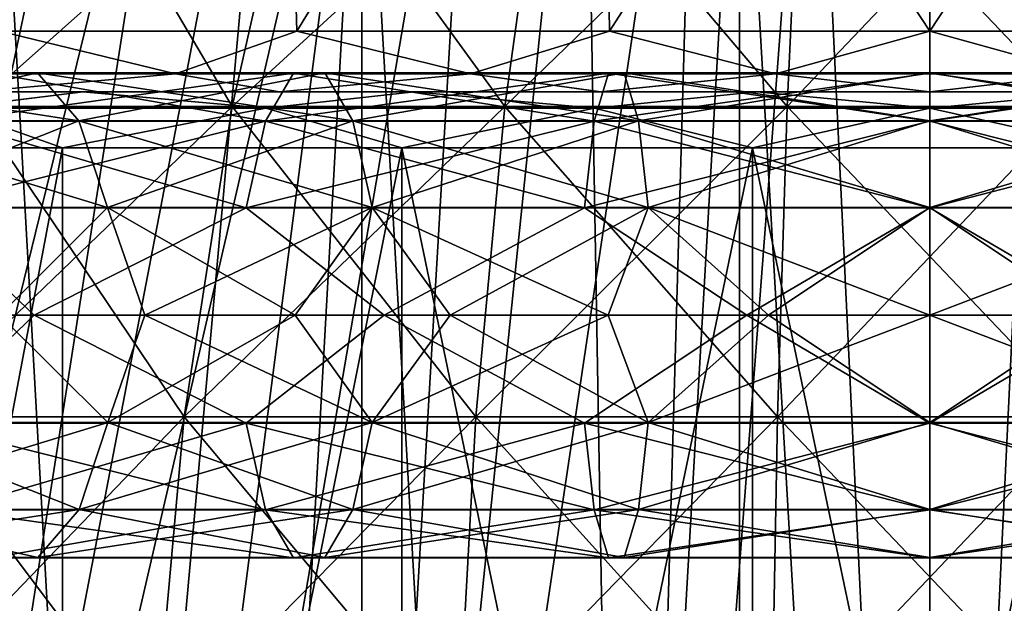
# Model space of a CAD drawing. Header units: metres. Extents: x -23 to 23, y -109 to 23.
# Tile 38 of 256: x -3.26 to 0.27, y -89.29 to -87.2. Entities that reach past the tile are written whole.
import ezdxf

# ---------------------------------------------------------------- set-up
doc = ezdxf.new("R2010")
doc.units = ezdxf.units.M
doc.layers.add('solid_509434', color=7, linetype='CONTINUOUS')
doc.layers.add('solid_509434_01', color=7, linetype='CONTINUOUS')

msp = doc.modelspace()

# ---------------------------------------------------------------- linework, layer by layer
at = {"layer": 'solid_509434'}
for points in [[(-3.331828, -87.241539, 97.344765), (-3.405151, -85.458969, 97.482353), (-2.317794, -85.458969, 97.932785)], [(-3.331798, -87.241539, 84.255219), (-2.317794, -85.458969, 83.667213), (-3.405151, -85.458969, 84.117645)], [(-2.267543, -87.241539, 97.785217), (-3.331828, -87.241539, 97.344765), (-2.317794, -85.458969, 97.932785)], [(-3.331798, -87.241539, 84.255219), (-2.267511, -87.241539, 83.814774), (-2.317794, -85.458969, 83.667213)], [(-2.267543, -87.241539, 97.785217), (-2.317794, -85.458969, 97.932785), (-1.173348, -85.458969, 98.207558)], [(-2.267511, -87.241539, 83.814774), (-1.173348, -85.458969, 83.392441), (-2.317794, -85.458969, 83.667213)], [(-1.14778, -87.241539, 98.053802), (-2.267543, -87.241539, 97.785217), (-1.173348, -85.458969, 98.207558)], [(-2.267511, -87.241539, 83.814774), (-1.147746, -87.241539, 83.546196), (-1.173348, -85.458969, 83.392441)], [(-1.14778, -87.241539, 98.053802), (-1.173348, -85.458969, 98.207558), (0, -85.458969, 98.299911)], [(0.000018, -87.241539, 83.455956), (0, -85.458969, 83.300087), (-1.173348, -85.458969, 83.392441)], [(-1.147746, -87.241539, 83.546196), (0.000018, -87.241539, 83.455956), (-1.173348, -85.458969, 83.392441)], [(-0.000018, -87.241539, 98.144043), (-1.14778, -87.241539, 98.053802), (0, -85.458969, 98.299911)], [(1.14778, -87.241539, 83.546204), (1.173348, -85.458969, 83.392441), (0, -85.458969, 83.300087)], [(0.000018, -87.241539, 83.455956), (1.14778, -87.241539, 83.546204), (0, -85.458969, 83.300087)], [(-5.416796, -94.455124, 93.934746), (-3.175216, -85.707092, 92.79512), (-2.931868, -85.707092, 93.138084)], [(-4.791285, -94.455124, 94.826401), (-5.416796, -94.455124, 93.934746), (-2.931868, -85.707092, 93.138084)], [(-5.416796, -94.455124, 93.934746), (-3.378633, -85.707092, 92.427063), (-3.175216, -85.707092, 92.79512)], [(-5.416775, -94.455124, 87.665222), (-3.175216, -85.707092, 88.804878), (-3.378633, -85.707092, 89.172935)], [(-5.416775, -94.455124, 87.665222), (-4.791256, -94.455124, 86.773567), (-3.175216, -85.707092, 88.804878)], [(-4.791285, -94.455124, 94.826401), (-2.931868, -85.707092, 93.138084), (-2.65165, -85.707092, 93.451653)], [(-4.020431, -94.455124, 95.596291), (-4.791285, -94.455124, 94.826401), (-2.65165, -85.707092, 93.451653)], [(-4.791256, -94.455124, 86.773567), (-2.931868, -85.707092, 88.461914), (-3.175216, -85.707092, 88.804878)], [(-4.791256, -94.455124, 86.773567), (-2.65165, -85.707092, 88.148346), (-2.931868, -85.707092, 88.461914)], [(-4.791256, -94.455124, 86.773567), (-4.020399, -94.455124, 86.003677), (-2.65165, -85.707092, 88.148346)], [(-4.020431, -94.455124, 95.596291), (-2.338087, -85.707092, 93.731865), (-1.99512, -85.707092, 93.975212)], [(-3.127197, -94.455124, 96.221153), (-4.020431, -94.455124, 95.596291), (-1.99512, -85.707092, 93.975212)], [(-4.020431, -94.455124, 95.596291), (-2.65165, -85.707092, 93.451653), (-2.338087, -85.707092, 93.731865)], [(-4.020399, -94.455124, 86.003677), (-2.338087, -85.707092, 87.868134), (-2.65165, -85.707092, 88.148346)], [(-4.020399, -94.455124, 86.003677), (-3.127163, -94.455124, 85.378822), (-2.338087, -85.707092, 87.868134)], [(-3.127197, -94.455124, 96.221153), (-1.99512, -85.707092, 93.975212), (-1.627064, -85.707092, 94.178635)], [(-2.138817, -94.455124, 96.681648), (-3.127197, -94.455124, 96.221153), (-1.627064, -85.707092, 94.178635)], [(-3.127163, -94.455124, 85.378822), (-1.99512, -85.707092, 87.624786), (-2.338087, -85.707092, 87.868134)], [(-3.127163, -94.455124, 85.378822), (-1.627064, -85.707092, 87.421364), (-1.99512, -85.707092, 87.624786)], [(-3.127163, -94.455124, 85.378822), (-2.13878, -94.455124, 84.918343), (-1.627064, -85.707092, 87.421364)], [(-2.138817, -94.455124, 96.681648), (-1.238546, -85.707092, 94.339561), (-0.834454, -85.707092, 94.455978)], [(-1.08577, -94.455124, 96.963554), (-2.138817, -94.455124, 96.681648), (-0.834454, -85.707092, 94.455978)], [(-2.138817, -94.455124, 96.681648), (-1.627064, -85.707092, 94.178635), (-1.238546, -85.707092, 94.339561)], [(-2.13878, -94.455124, 84.918343), (-1.238546, -85.707092, 87.260437), (-1.627064, -85.707092, 87.421364)], [(-2.13878, -94.455124, 84.918343), (-1.085731, -94.455124, 84.636436), (-1.238546, -85.707092, 87.260437)], [(-1.085731, -94.455124, 84.636436), (-0.834454, -85.707092, 87.14402), (-1.238546, -85.707092, 87.260437)], [(-1.08577, -94.455124, 96.963554), (-0.834454, -85.707092, 94.455978), (-0.419867, -85.707092, 94.526421)], [(-0.000021, -94.455124, 97.058456), (-1.08577, -94.455124, 96.963554), (-0.419867, -85.707092, 94.526421)], [(-1.085731, -94.455124, 84.636436), (-0.419867, -85.707092, 87.073578), (-0.834454, -85.707092, 87.14402)], [(-1.085731, -94.455124, 84.636436), (0.000021, -94.455124, 84.541542), (-0.419867, -85.707092, 87.073578)], [(0.000021, -94.455124, 84.541542), (0, -85.707092, 87.050003), (-0.419867, -85.707092, 87.073578)], [(0.000021, -94.455124, 84.541542), (0.419867, -85.707092, 87.073578), (0, -85.707092, 87.050003)], [(-2.034388, -109.458969, 100.590782), (-2.03456, -85.958969, 100.590843), (-3.348796, -85.958969, 100.22261)], [(-3.348529, -109.458969, 100.22261), (-2.034388, -109.458969, 100.590782), (-3.348796, -85.958969, 100.22261)], [(-3.348796, -85.958969, 81.377388), (-2.03456, -85.958969, 81.009163), (-3.348529, -109.458969, 81.377388)], [(-2.03456, -85.958969, 81.009163), (-2.034388, -109.458969, 81.009216), (-3.348529, -109.458969, 81.377388)], [(-0.682365, -109.458969, 100.776596), (-0.682424, -85.958969, 100.776688), (-2.03456, -85.958969, 100.590843)], [(-2.034388, -109.458969, 100.590782), (-0.682365, -109.458969, 100.776596), (-2.03456, -85.958969, 100.590843)], [(-2.03456, -85.958969, 81.009163), (-0.682424, -85.958969, 80.823311), (-2.034388, -109.458969, 81.009216)], [(-0.682424, -85.958969, 80.823311), (-0.682365, -109.458969, 80.823402), (-2.034388, -109.458969, 81.009216)], [(0.682365, -109.458969, 100.776596), (0.682424, -85.958969, 100.776688), (-0.682424, -85.958969, 100.776688)], [(-0.682365, -109.458969, 100.776596), (0.682365, -109.458969, 100.776596), (-0.682424, -85.958969, 100.776688)], [(-0.682424, -85.958969, 80.823311), (0.682424, -85.958969, 80.823311), (-0.682365, -109.458969, 80.823402)], [(0.682424, -85.958969, 80.823311), (0.682365, -109.458969, 80.823402), (-0.682365, -109.458969, 80.823402)], [(-4.264757, -87.510605, 85.452164), (-3.868165, -86.485817, 85.949478), (-3.102027, -86.485817, 85.427132)], [(-3.42007, -87.510605, 84.876266), (-4.264757, -87.510605, 85.452164), (-3.102027, -86.485817, 85.427132)], [(-3.42007, -87.510605, 96.723732), (-3.102027, -86.485817, 96.172867), (-3.868165, -86.485817, 95.650528)], [(-3.42007, -87.510605, 96.723732), (-2.498984, -87.510605, 97.167305), (-3.102027, -86.485817, 96.172867)], [(-3.42007, -87.510605, 84.876266), (-3.102027, -86.485817, 85.427132), (-2.266596, -86.485817, 85.024811)], [(-2.498984, -87.510605, 84.432693), (-3.42007, -87.510605, 84.876266), (-2.266596, -86.485817, 85.024811)], [(-2.498984, -87.510605, 97.167305), (-2.266596, -86.485817, 96.575188), (-3.102027, -86.485817, 96.172867)], [(-2.498984, -87.510605, 97.167305), (-1.522074, -87.510605, 97.468643), (-2.266596, -86.485817, 96.575188)], [(-2.498984, -87.510605, 84.432693), (-2.266596, -86.485817, 85.024811), (-1.380532, -86.485817, 84.751495)], [(-1.522074, -87.510605, 84.131355), (-2.498984, -87.510605, 84.432693), (-1.380532, -86.485817, 84.751495)], [(-1.522074, -87.510605, 97.468643), (-1.380532, -86.485817, 96.848503), (-2.266596, -86.485817, 96.575188)], [(-1.522074, -87.510605, 97.468643), (-0.511164, -87.510605, 97.62101), (-1.380532, -86.485817, 96.848503)], [(-1.522074, -87.510605, 84.131355), (-1.380532, -86.485817, 84.751495), (-0.46363, -86.485817, 84.613297)], [(-0.511164, -87.510605, 83.978989), (-1.522074, -87.510605, 84.131355), (-0.46363, -86.485817, 84.613297)], [(-0.511164, -87.510605, 97.62101), (-0.46363, -86.485817, 96.98671), (-1.380532, -86.485817, 96.848503)], [(-0.511164, -87.510605, 97.62101), (0.511164, -87.510605, 97.62101), (-0.46363, -86.485817, 96.98671)], [(0.511164, -87.510605, 97.62101), (0.46363, -86.485817, 96.98671), (-0.46363, -86.485817, 96.98671)], [(-2.702, -87.394089, 97.684586), (-3.697915, -87.394089, 97.204979), (-3.331828, -87.241539, 97.344765)], [(-3.697915, -87.394089, 84.395027), (-2.702, -87.394089, 83.915413), (-3.331798, -87.241539, 84.255219)], [(-2.702, -87.394089, 97.684586), (-3.331828, -87.241539, 97.344765), (-2.267543, -87.241539, 97.785217)], [(-2.702, -87.394089, 83.915413), (-2.267511, -87.241539, 83.814774), (-3.331798, -87.241539, 84.255219)], [(-1.645727, -87.394089, 98.010399), (-2.702, -87.394089, 97.684586), (-2.267543, -87.241539, 97.785217)], [(-2.702, -87.394089, 83.915413), (-1.645727, -87.394089, 83.5896), (-2.267511, -87.241539, 83.814774)], [(-1.645727, -87.394089, 98.010399), (-2.267543, -87.241539, 97.785217), (-1.14778, -87.241539, 98.053802)], [(-1.645727, -87.394089, 83.5896), (-1.147746, -87.241539, 83.546196), (-2.267511, -87.241539, 83.814774)], [(-0.552691, -87.394089, 98.175148), (-1.645727, -87.394089, 98.010399), (-1.14778, -87.241539, 98.053802)], [(-1.645727, -87.394089, 83.5896), (-0.552691, -87.394089, 83.42485), (-1.147746, -87.241539, 83.546196)], [(-0.552691, -87.394089, 98.175148), (-1.14778, -87.241539, 98.053802), (-0.000018, -87.241539, 98.144043)], [(-0.552691, -87.394089, 83.42485), (0.000018, -87.241539, 83.455956), (-1.147746, -87.241539, 83.546196)], [(0.552691, -87.394089, 98.175148), (-0.552691, -87.394089, 98.175148), (-0.000018, -87.241539, 98.144043)], [(-3.195678, -87.391106, 83.802444), (-3.36038, -87.391548, 83.441795), (-4.373358, -87.391548, 83.994919)], [(-4.159007, -87.391106, 84.328461), (-3.195678, -87.391106, 83.802444), (-4.373358, -87.391548, 83.994919)], [(-3.195678, -87.391106, 97.797562), (-4.159007, -87.391106, 97.271538), (-3.36038, -87.391548, 98.158203)], [(-3.96582, -87.562889, 96.97094), (-4.159007, -87.391106, 97.271538), (-3.195678, -87.391106, 97.797562)], [(-3.047238, -87.562889, 84.12748), (-3.195678, -87.391106, 83.802444), (-4.159007, -87.391106, 84.328461)], [(-3.96582, -87.562889, 84.629066), (-3.047238, -87.562889, 84.12748), (-4.159007, -87.391106, 84.328461)], [(-3.047238, -87.562889, 97.472519), (-3.96582, -87.562889, 96.97094), (-3.195678, -87.391106, 97.797562)], [(-2.702, -87.394089, 97.684586), (-3.422621, -87.458969, 97.522026), (-3.697915, -87.394089, 97.204979)], [(-3.697915, -87.394089, 84.395027), (-3.422547, -87.458969, 84.077942), (-2.702, -87.394089, 83.915413)], [(-3.36038, -87.391548, 98.158203), (-3.508659, -87.564133, 98.482895), (-2.379557, -87.564133, 98.904022)], [(-2.278994, -87.391548, 83.03846), (-2.379557, -87.564133, 82.695976), (-3.508659, -87.564133, 83.117111)], [(-3.36038, -87.391548, 83.441795), (-2.278994, -87.391548, 83.03846), (-3.508659, -87.564133, 83.117111)], [(-2.702, -87.394089, 97.684586), (-2.329367, -87.458969, 97.974541), (-3.422621, -87.458969, 97.522026)], [(-2.702, -87.394089, 83.915413), (-3.422547, -87.458969, 84.077942), (-2.329287, -87.458969, 83.625435)], [(-3.195678, -87.391106, 97.797562), (-3.36038, -87.391548, 98.158203), (-2.278994, -87.391548, 98.561539)], [(-2.167294, -87.391106, 83.418877), (-2.278994, -87.391548, 83.03846), (-3.36038, -87.391548, 83.441795)], [(-3.195678, -87.391106, 83.802444), (-2.167294, -87.391106, 83.418877), (-3.36038, -87.391548, 83.441795)], [(-2.278994, -87.391548, 98.561539), (-3.36038, -87.391548, 98.158203), (-2.379557, -87.564133, 98.904022)], [(-2.167294, -87.391106, 98.181122), (-3.195678, -87.391106, 97.797562), (-2.278994, -87.391548, 98.561539)], [(-3.047238, -87.562889, 97.472519), (-3.195678, -87.391106, 97.797562), (-2.167294, -87.391106, 98.181122)], [(-2.066623, -87.562889, 83.761726), (-2.167294, -87.391106, 83.418877), (-3.195678, -87.391106, 83.802444)], [(-3.047238, -87.562889, 84.12748), (-2.066623, -87.562889, 83.761726), (-3.195678, -87.391106, 83.802444)], [(-2.066623, -87.562889, 97.838272), (-3.047238, -87.562889, 97.472519), (-2.167294, -87.391106, 98.181122)], [(-1.645727, -87.394089, 98.010399), (-2.329367, -87.458969, 97.974541), (-2.702, -87.394089, 97.684586)], [(-2.702, -87.394089, 83.915413), (-2.329287, -87.458969, 83.625435), (-1.645727, -87.394089, 83.5896)], [(-2.278994, -87.391548, 98.561539), (-2.379557, -87.564133, 98.904022), (-1.202013, -87.564133, 99.160187)], [(-1.151215, -87.391548, 82.793121), (-1.202013, -87.564133, 82.439812), (-2.379557, -87.564133, 82.695976)], [(-2.278994, -87.391548, 83.03846), (-1.151215, -87.391548, 82.793121), (-2.379557, -87.564133, 82.695976)], [(-1.645727, -87.394089, 98.010399), (-1.179094, -87.458969, 98.250473), (-2.329367, -87.458969, 97.974541)], [(-1.645727, -87.394089, 83.5896), (-2.329287, -87.458969, 83.625435), (-1.179009, -87.458969, 83.34951)], [(-2.167294, -87.391106, 98.181122), (-2.278994, -87.391548, 98.561539), (-1.151215, -87.391548, 98.806877)], [(-1.09479, -87.391106, 83.185562), (-1.151215, -87.391548, 82.793121), (-2.278994, -87.391548, 83.03846)], [(-2.167294, -87.391106, 83.418877), (-1.09479, -87.391106, 83.185562), (-2.278994, -87.391548, 83.03846)], [(-1.151215, -87.391548, 98.806877), (-2.278994, -87.391548, 98.561539), (-1.202013, -87.564133, 99.160187)], [(-1.09479, -87.391106, 98.414436), (-2.167294, -87.391106, 98.181122), (-1.151215, -87.391548, 98.806877)], [(-2.066623, -87.562889, 97.838272), (-2.167294, -87.391106, 98.181122), (-1.09479, -87.391106, 98.414436)], [(-1.043937, -87.562889, 83.539261), (-1.09479, -87.391106, 83.185562), (-2.167294, -87.391106, 83.418877)], [(-2.066623, -87.562889, 83.761726), (-1.043937, -87.562889, 83.539261), (-2.167294, -87.391106, 83.418877)], [(-1.043937, -87.562889, 98.060745), (-2.066623, -87.562889, 97.838272), (-1.09479, -87.391106, 98.414436)], [(-0.552691, -87.394089, 98.175148), (-1.179094, -87.458969, 98.250473), (-1.645727, -87.394089, 98.010399)], [(-1.645727, -87.394089, 83.5896), (-1.179009, -87.458969, 83.34951), (-0.552691, -87.394089, 83.42485)], [(-1.151215, -87.391548, 98.806877), (-1.202013, -87.564133, 99.160187), (0, -87.564133, 99.246155)], [(0, -87.391548, 82.710785), (0, -87.564133, 82.353844), (-1.202013, -87.564133, 82.439812)], [(-1.151215, -87.391548, 82.793121), (0, -87.391548, 82.710785), (-1.202013, -87.564133, 82.439812)], [(-0.552691, -87.394089, 98.175148), (-0.000043, -87.458969, 98.343201), (-1.179094, -87.458969, 98.250473)], [(-1.09479, -87.391106, 98.414436), (-1.151215, -87.391548, 98.806877), (0, -87.391548, 98.889214)], [(0, -87.391106, 83.107262), (0, -87.391548, 82.710785), (-1.151215, -87.391548, 82.793121)], [(-1.09479, -87.391106, 83.185562), (0, -87.391106, 83.107262), (-1.151215, -87.391548, 82.793121)], [(0, -87.391548, 98.889214), (-1.151215, -87.391548, 98.806877), (0, -87.564133, 99.246155)], [(0, -87.391106, 98.492737), (-1.09479, -87.391106, 98.414436), (0, -87.391548, 98.889214)], [(-1.043937, -87.562889, 98.060745), (-1.09479, -87.391106, 98.414436), (0, -87.391106, 98.492737)], [(0, -87.562889, 83.464592), (0, -87.391106, 83.107262), (-1.09479, -87.391106, 83.185562)], [(-1.043937, -87.562889, 83.539261), (0, -87.562889, 83.464592), (-1.09479, -87.391106, 83.185562)], [(0, -87.562889, 98.135406), (-1.043937, -87.562889, 98.060745), (0, -87.391106, 98.492737)], [(0.552691, -87.394089, 98.175148), (-0.000043, -87.458969, 98.343201), (-0.552691, -87.394089, 98.175148)], [(0.552691, -87.394089, 98.175148), (1.179009, -87.458969, 98.250488), (-0.000043, -87.458969, 98.343201)], [(-5.175623, -87.458969, 97.288673), (-3.422621, -87.458969, 97.522026), (-2.329367, -87.458969, 97.974541)], [(-4.150785, -87.458969, 97.987556), (-5.175623, -87.458969, 97.288673), (-2.329367, -87.458969, 97.974541)], [(-4.150983, -87.458969, 83.612556), (-2.329287, -87.458969, 83.625435), (-3.422547, -87.458969, 84.077942)], [(-4.150983, -87.458969, 83.612556), (-1.179009, -87.458969, 83.34951), (-2.329287, -87.458969, 83.625435)], [(-4.150983, -87.458969, 83.612556), (-3.032923, -87.458969, 83.073982), (-1.179009, -87.458969, 83.34951)], [(-3.506693, -87.517548, 83.121414), (-3.032923, -87.458969, 83.073982), (-4.150983, -87.458969, 83.612556)], [(-4.150785, -87.458969, 97.987556), (-2.329367, -87.458969, 97.974541), (-1.179094, -87.458969, 98.250473)], [(-3.032711, -87.458969, 98.5261), (-4.150785, -87.458969, 97.987556), (-1.179094, -87.458969, 98.250473)], [(-3.506693, -87.517548, 98.478584), (-4.150785, -87.458969, 97.987556), (-3.032711, -87.458969, 98.5261)], [(-3.506693, -87.517548, 83.121414), (-2.378223, -87.517548, 82.700516), (-3.032923, -87.458969, 83.073982)], [(-2.378223, -87.517548, 98.899483), (-3.506693, -87.517548, 98.478584), (-3.032711, -87.458969, 98.5261)], [(-3.032923, -87.458969, 83.073982), (0.000043, -87.458969, 83.256798), (-1.179009, -87.458969, 83.34951)], [(-2.378223, -87.517548, 82.700516), (-1.847206, -87.458969, 82.70816), (-3.032923, -87.458969, 83.073982)], [(-3.032711, -87.458969, 98.5261), (-1.179094, -87.458969, 98.250473), (-0.000043, -87.458969, 98.343201)], [(3.032923, -87.458969, 98.526016), (-3.032711, -87.458969, 98.5261), (-0.000043, -87.458969, 98.343201)], [(1.847206, -87.458969, 98.891838), (-1.846979, -87.458969, 98.891891), (-3.032711, -87.458969, 98.5261)], [(-2.378223, -87.517548, 98.899483), (-3.032711, -87.458969, 98.5261), (-1.846979, -87.458969, 98.891891)], [(3.032923, -87.458969, 98.526016), (1.847206, -87.458969, 98.891838), (-3.032711, -87.458969, 98.5261)], [(-2.378223, -87.517548, 82.700516), (-1.201339, -87.517548, 82.444504), (-1.847206, -87.458969, 82.70816)], [(-1.201339, -87.517548, 99.155502), (-2.378223, -87.517548, 98.899483), (-1.846979, -87.458969, 98.891891)], [(-1.201339, -87.517548, 82.444504), (-0.620391, -87.458969, 82.523216), (-1.847206, -87.458969, 82.70816)], [(0.620391, -87.458969, 99.076782), (-0.620154, -87.458969, 99.076797), (-1.846979, -87.458969, 98.891891)], [(-1.201339, -87.517548, 99.155502), (-1.846979, -87.458969, 98.891891), (-0.620154, -87.458969, 99.076797)], [(1.847206, -87.458969, 98.891838), (0.620391, -87.458969, 99.076782), (-1.846979, -87.458969, 98.891891)], [(-1.201339, -87.517548, 82.444504), (0, -87.517548, 82.358582), (-0.620391, -87.458969, 82.523216)], [(0, -87.517548, 99.241417), (-1.201339, -87.517548, 99.155502), (-0.620154, -87.458969, 99.076797)], [(0, -87.517548, 82.358582), (0.620154, -87.458969, 82.523201), (-0.620391, -87.458969, 82.523216)], [(-3.506693, -87.517548, 83.121414), (-4.250701, -87.658966, 83.439186), (-3.105738, -87.658966, 82.887703)], [(-3.506693, -87.517548, 98.478584), (-3.105739, -87.658966, 98.712296), (-4.250699, -87.658966, 98.160812)], [(-3.654195, -88.622147, 97.12925), (-2.670055, -88.622147, 97.603188), (-3.42007, -87.510605, 96.723732)], [(-3.654195, -88.622147, 84.470749), (-3.42007, -87.510605, 84.876266), (-2.498984, -87.510605, 84.432693)], [(-2.670055, -88.622147, 83.996811), (-3.654195, -88.622147, 84.470749), (-2.498984, -87.510605, 84.432693)], [(-2.378223, -87.517548, 98.899483), (-3.105739, -87.658966, 98.712296), (-3.506693, -87.517548, 98.478584)], [(-3.506693, -87.517548, 83.121414), (-3.105738, -87.658966, 82.887703), (-2.378223, -87.517548, 82.700516)], [(-2.670055, -88.622147, 97.603188), (-2.498984, -87.510605, 97.167305), (-3.42007, -87.510605, 96.723732)], [(-2.378223, -87.517548, 98.899483), (-1.8915, -87.658966, 99.086868), (-3.105739, -87.658966, 98.712296)], [(-2.378223, -87.517548, 82.700516), (-3.105738, -87.658966, 82.887703), (-1.891502, -87.658966, 82.51313)], [(-2.670055, -88.622147, 97.603188), (-1.62627, -88.622147, 97.925156), (-2.498984, -87.510605, 97.167305)], [(-2.670055, -88.622147, 83.996811), (-2.498984, -87.510605, 84.432693), (-1.522074, -87.510605, 84.131355)], [(-1.62627, -88.622147, 83.674843), (-2.670055, -88.622147, 83.996811), (-1.522074, -87.510605, 84.131355)], [(-1.62627, -88.622147, 97.925156), (-1.522074, -87.510605, 97.468643), (-2.498984, -87.510605, 97.167305)], [(-1.201339, -87.517548, 99.155502), (-1.8915, -87.658966, 99.086868), (-2.378223, -87.517548, 98.899483)], [(-2.378223, -87.517548, 82.700516), (-1.891502, -87.658966, 82.51313), (-1.201339, -87.517548, 82.444504)], [(-1.201339, -87.517548, 82.444504), (-1.891502, -87.658966, 82.51313), (-0.635188, -87.658966, 82.323769)], [(-1.201339, -87.517548, 99.155502), (-0.635182, -87.658966, 99.276237), (-1.8915, -87.658966, 99.086868)], [(-1.62627, -88.622147, 97.925156), (-0.546157, -88.622147, 98.087952), (-1.522074, -87.510605, 97.468643)], [(-1.62627, -88.622147, 83.674843), (-1.522074, -87.510605, 84.131355), (-0.511164, -87.510605, 83.978989)], [(-0.546157, -88.622147, 83.512047), (-1.62627, -88.622147, 83.674843), (-0.511164, -87.510605, 83.978989)], [(-0.546157, -88.622147, 98.087952), (-0.511164, -87.510605, 97.62101), (-1.522074, -87.510605, 97.468643)], [(0, -87.517548, 99.241417), (-0.635182, -87.658966, 99.276237), (-1.201339, -87.517548, 99.155502)], [(-1.201339, -87.517548, 82.444504), (-0.635188, -87.658966, 82.323769), (0, -87.517548, 82.358582)], [(0, -87.517548, 99.241417), (0.635188, -87.658966, 99.27623), (-0.635182, -87.658966, 99.276237)], [(-0.546157, -88.622147, 98.087952), (0.546157, -88.622147, 98.087952), (-0.511164, -87.510605, 97.62101)], [(0.546157, -88.622147, 98.087952), (0.511164, -87.510605, 97.62101), (-0.511164, -87.510605, 97.62101)], [(-3.832137, -87.87281, 96.762924), (-3.96582, -87.562889, 96.97094), (-3.047238, -87.562889, 97.472519)], [(-2.944519, -87.87281, 84.352402), (-3.047238, -87.562889, 84.12748), (-3.96582, -87.562889, 84.629066)], [(-3.832137, -87.87281, 84.837082), (-2.944519, -87.87281, 84.352402), (-3.96582, -87.562889, 84.629066)], [(-2.944519, -87.87281, 97.247597), (-3.832137, -87.87281, 96.762924), (-3.047238, -87.562889, 97.472519)], [(-3.508659, -87.564133, 98.482895), (-3.611089, -87.874611, 98.707184), (-2.449024, -87.874611, 99.14061)], [(-2.379557, -87.564133, 82.695976), (-2.449024, -87.874611, 82.459389), (-3.611089, -87.874611, 82.892815)], [(-3.508659, -87.564133, 83.117111), (-2.379557, -87.564133, 82.695976), (-3.611089, -87.874611, 82.892815)], [(-2.379557, -87.564133, 98.904022), (-3.508659, -87.564133, 98.482895), (-2.449024, -87.874611, 99.14061)], [(-2.944519, -87.87281, 97.247597), (-3.047238, -87.562889, 97.472519), (-2.066623, -87.562889, 97.838272)], [(-1.996959, -87.87281, 83.998985), (-2.066623, -87.562889, 83.761726), (-3.047238, -87.562889, 84.12748)], [(-2.944519, -87.87281, 84.352402), (-1.996959, -87.87281, 83.998985), (-3.047238, -87.562889, 84.12748)], [(-1.996959, -87.87281, 97.601021), (-2.944519, -87.87281, 97.247597), (-2.066623, -87.562889, 97.838272)], [(-2.379557, -87.564133, 98.904022), (-2.449024, -87.874611, 99.14061), (-1.237104, -87.874611, 99.404251)], [(-1.202013, -87.564133, 82.439812), (-1.237104, -87.874611, 82.195755), (-2.449024, -87.874611, 82.459389)], [(-2.379557, -87.564133, 82.695976), (-1.202013, -87.564133, 82.439812), (-2.449024, -87.874611, 82.459389)], [(-1.202013, -87.564133, 99.160187), (-2.379557, -87.564133, 98.904022), (-1.237104, -87.874611, 99.404251)], [(-1.996959, -87.87281, 97.601021), (-2.066623, -87.562889, 97.838272), (-1.043937, -87.562889, 98.060745)], [(-1.008747, -87.87281, 83.784012), (-1.043937, -87.562889, 83.539261), (-2.066623, -87.562889, 83.761726)], [(-1.996959, -87.87281, 83.998985), (-1.008747, -87.87281, 83.784012), (-2.066623, -87.562889, 83.761726)], [(-1.008747, -87.87281, 97.815994), (-1.996959, -87.87281, 97.601021), (-1.043937, -87.562889, 98.060745)], [(-1.202013, -87.564133, 99.160187), (-1.237104, -87.874611, 99.404251), (0, -87.874611, 99.492729)], [(0, -87.564133, 82.353844), (0, -87.874611, 82.107277), (-1.237104, -87.874611, 82.195755)], [(-1.202013, -87.564133, 82.439812), (0, -87.564133, 82.353844), (-1.237104, -87.874611, 82.195755)], [(0, -87.564133, 99.246155), (-1.202013, -87.564133, 99.160187), (0, -87.874611, 99.492729)], [(-1.008747, -87.87281, 97.815994), (-1.043937, -87.562889, 98.060745), (0, -87.562889, 98.135406)], [(0, -87.87281, 83.711861), (0, -87.562889, 83.464592), (-1.043937, -87.562889, 83.539261)], [(-1.008747, -87.87281, 83.784012), (0, -87.87281, 83.711861), (-1.043937, -87.562889, 83.539261)], [(0, -87.87281, 97.888138), (-1.008747, -87.87281, 97.815994), (0, -87.562889, 98.135406)], [(-3.105738, -87.658966, 82.887703), (-4.250701, -87.658966, 83.439186), (-4.25, -93.708969, 83.438782)], [(-4.250699, -87.658966, 98.160812), (-3.105739, -87.658966, 98.712296), (-4.25, -93.708969, 98.161217)], [(-3.105739, -87.658966, 98.712296), (-3.105399, -93.708969, 98.712425), (-4.25, -93.708969, 98.161217)], [(-3.105738, -87.658966, 82.887703), (-4.25, -93.708969, 83.438782), (-3.105399, -93.708969, 82.887573)], [(-3.105739, -87.658966, 98.712296), (-1.8915, -87.658966, 99.086868), (-3.105399, -93.708969, 98.712425)], [(-1.891502, -87.658966, 82.51313), (-3.105738, -87.658966, 82.887703), (-3.105399, -93.708969, 82.887573)], [(-1.8915, -87.658966, 99.086868), (-1.891428, -93.708969, 99.086884), (-3.105399, -93.708969, 98.712425)], [(-1.891502, -87.658966, 82.51313), (-3.105399, -93.708969, 82.887573), (-1.891428, -93.708969, 82.513115)], [(-1.891502, -87.658966, 82.51313), (-1.891428, -93.708969, 82.513115), (-0.635206, -93.708969, 82.323769)], [(-0.635188, -87.658966, 82.323769), (-1.891502, -87.658966, 82.51313), (-0.635206, -93.708969, 82.323769)], [(-1.8915, -87.658966, 99.086868), (-0.635182, -87.658966, 99.276237), (-1.891428, -93.708969, 99.086884)], [(-0.635182, -87.658966, 99.276237), (-0.635206, -93.708969, 99.27623), (-1.891428, -93.708969, 99.086884)], [(0.635188, -87.658966, 99.27623), (0.635206, -93.708969, 99.27623), (-0.635206, -93.708969, 99.27623)], [(-0.635182, -87.658966, 99.276237), (0.635188, -87.658966, 99.27623), (-0.635206, -93.708969, 99.27623)], [(-3.611089, -87.874611, 98.707184), (-4.39, -88.258965, 98.403702), (-3.207694, -88.258965, 98.973068)], [(-3.611089, -87.874611, 82.892815), (-3.207694, -88.258965, 82.62693), (-4.39, -88.258965, 83.196297)], [(-2.944519, -87.87281, 97.247597), (-3.331632, -88.258965, 96.956314), (-3.832137, -87.87281, 96.762924)], [(-3.832137, -87.87281, 84.837082), (-3.331632, -88.258965, 84.643684), (-2.944519, -87.87281, 84.352402)], [(-2.449024, -87.874611, 99.14061), (-3.611089, -87.874611, 98.707184), (-3.207694, -88.258965, 98.973068)], [(-3.611089, -87.874611, 82.892815), (-2.449024, -87.874611, 82.459389), (-3.207694, -88.258965, 82.62693)], [(-2.944519, -87.87281, 97.247597), (-2.811868, -88.258965, 97.210411), (-3.331632, -88.258965, 96.956314)], [(-2.944519, -87.87281, 84.352402), (-3.331632, -88.258965, 84.643684), (-2.811868, -88.258965, 84.389587)], [(-2.449024, -87.874611, 99.14061), (-3.207694, -88.258965, 98.973068), (-1.953734, -88.258965, 99.359863)], [(-2.449024, -87.874611, 82.459389), (-1.953734, -88.258965, 82.240135), (-3.207694, -88.258965, 82.62693)], [(-1.996959, -87.87281, 97.601021), (-2.811868, -88.258965, 97.210411), (-2.944519, -87.87281, 97.247597)], [(-2.944519, -87.87281, 84.352402), (-2.811868, -88.258965, 84.389587), (-2.272896, -88.258965, 84.179276)], [(-2.944519, -87.87281, 84.352402), (-2.272896, -88.258965, 84.179276), (-1.996959, -87.87281, 83.998985)], [(-1.996959, -87.87281, 97.601021), (-2.272896, -88.258965, 97.420723), (-2.811868, -88.258965, 97.210411)], [(-1.237104, -87.874611, 99.404251), (-2.449024, -87.874611, 99.14061), (-1.953734, -88.258965, 99.359863)], [(-2.449024, -87.874611, 82.459389), (-1.237104, -87.874611, 82.195755), (-1.953734, -88.258965, 82.240135)], [(-1.996959, -87.87281, 97.601021), (-1.718398, -88.258965, 97.5858), (-2.272896, -88.258965, 97.420723)], [(-1.996959, -87.87281, 83.998985), (-2.272896, -88.258965, 84.179276), (-1.718398, -88.258965, 84.014198)], [(-1.008747, -87.87281, 97.815994), (-1.718398, -88.258965, 97.5858), (-1.996959, -87.87281, 97.601021)], [(-1.996959, -87.87281, 83.998985), (-1.718398, -88.258965, 84.014198), (-1.152162, -88.258965, 83.89547)], [(-1.996959, -87.87281, 83.998985), (-1.152162, -88.258965, 83.89547), (-1.008747, -87.87281, 83.784012)], [(-1.237104, -87.874611, 99.404251), (-1.953734, -88.258965, 99.359863), (-0.65613, -88.258965, 99.55545)], [(-1.237104, -87.874611, 82.195755), (-0.65613, -88.258965, 82.044548), (-1.953734, -88.258965, 82.240135)], [(-1.008747, -87.87281, 97.815994), (-1.152162, -88.258965, 97.704529), (-1.718398, -88.258965, 97.5858)], [(0, -87.874611, 99.492729), (-1.237104, -87.874611, 99.404251), (-0.65613, -88.258965, 99.55545)], [(-1.237104, -87.874611, 82.195755), (0, -87.874611, 82.107277), (-0.65613, -88.258965, 82.044548)], [(-1.008747, -87.87281, 97.815994), (-0.578055, -88.258965, 97.776093), (-1.152162, -88.258965, 97.704529)], [(-1.008747, -87.87281, 83.784012), (-1.152162, -88.258965, 83.89547), (-0.578055, -88.258965, 83.823906)], [(0, -87.87281, 97.888138), (-0.578055, -88.258965, 97.776093), (-1.008747, -87.87281, 97.815994)], [(0, -87.874611, 82.107277), (0.65613, -88.258965, 82.044548), (-0.65613, -88.258965, 82.044548)], [(0, -87.87281, 97.888138), (0, -88.258965, 97.800003), (-0.578055, -88.258965, 97.776093)], [(1.008747, -87.87281, 97.815994), (0.578055, -88.258965, 97.776093), (0, -88.258965, 97.800003)], [(1.008747, -87.87281, 97.815994), (0, -88.258965, 97.800003), (0, -87.87281, 97.888138)], [(-3.207694, -88.258965, 98.973068), (-4.39, -88.258965, 98.403702), (-3.61073, -88.645126, 98.706398)], [(-4.39, -88.258965, 83.196297), (-3.207694, -88.258965, 82.62693), (-3.61073, -88.645126, 82.8936)], [(-2.94416, -88.643326, 97.246811), (-3.831669, -88.643326, 96.762192), (-3.331632, -88.258965, 96.956314)], [(-3.331632, -88.258965, 84.643684), (-3.831669, -88.643326, 84.837807), (-2.94416, -88.643326, 84.353188)], [(-3.207694, -88.258965, 98.973068), (-3.61073, -88.645126, 98.706398), (-2.448781, -88.645126, 99.139778)], [(-3.207694, -88.258965, 82.62693), (-2.448781, -88.645126, 82.46022), (-3.61073, -88.645126, 82.8936)], [(-2.94416, -88.643326, 97.246811), (-3.331632, -88.258965, 96.956314), (-2.811868, -88.258965, 97.210411)], [(-2.811868, -88.258965, 84.389587), (-3.331632, -88.258965, 84.643684), (-2.94416, -88.643326, 84.353188)], [(-1.953734, -88.258965, 99.359863), (-3.207694, -88.258965, 98.973068), (-2.448781, -88.645126, 99.139778)], [(-3.207694, -88.258965, 82.62693), (-1.953734, -88.258965, 82.240135), (-2.448781, -88.645126, 82.46022)], [(-2.94416, -88.643326, 97.246811), (-2.811868, -88.258965, 97.210411), (-2.272896, -88.258965, 97.420723)], [(-1.996716, -88.643326, 97.600189), (-2.94416, -88.643326, 97.246811), (-2.272896, -88.258965, 97.420723)], [(-2.811868, -88.258965, 84.389587), (-2.94416, -88.643326, 84.353188), (-1.996716, -88.643326, 83.999809)], [(-2.272896, -88.258965, 84.179276), (-2.811868, -88.258965, 84.389587), (-1.996716, -88.643326, 83.999809)], [(-1.953734, -88.258965, 99.359863), (-2.448781, -88.645126, 99.139778), (-1.236981, -88.645126, 99.403389)], [(-1.953734, -88.258965, 82.240135), (-1.236981, -88.645126, 82.196609), (-2.448781, -88.645126, 82.46022)], [(-1.996716, -88.643326, 97.600189), (-2.272896, -88.258965, 97.420723), (-1.718398, -88.258965, 97.5858)], [(-1.718398, -88.258965, 84.014198), (-2.272896, -88.258965, 84.179276), (-1.996716, -88.643326, 83.999809)], [(-1.996716, -88.643326, 97.600189), (-1.718398, -88.258965, 97.5858), (-1.152162, -88.258965, 97.704529)], [(-1.008624, -88.643326, 97.815132), (-1.996716, -88.643326, 97.600189), (-1.152162, -88.258965, 97.704529)], [(-1.718398, -88.258965, 84.014198), (-1.996716, -88.643326, 83.999809), (-1.008624, -88.643326, 83.784866)], [(-0.65613, -88.258965, 99.55545), (-1.953734, -88.258965, 99.359863), (-1.236981, -88.645126, 99.403389)], [(-1.953734, -88.258965, 82.240135), (-0.65613, -88.258965, 82.044548), (-1.236981, -88.645126, 82.196609)], [(-1.152162, -88.258965, 83.89547), (-1.718398, -88.258965, 84.014198), (-1.008624, -88.643326, 83.784866)], [(-0.65613, -88.258965, 99.55545), (-1.236981, -88.645126, 99.403389), (0, -88.645126, 99.491859)], [(-0.65613, -88.258965, 82.044548), (0, -88.645126, 82.108139), (-1.236981, -88.645126, 82.196609)], [(-1.008624, -88.643326, 97.815132), (-1.152162, -88.258965, 97.704529), (-0.578055, -88.258965, 97.776093)], [(-0.578055, -88.258965, 83.823906), (-1.152162, -88.258965, 83.89547), (-1.008624, -88.643326, 83.784866)], [(-1.008624, -88.643326, 97.815132), (-0.578055, -88.258965, 97.776093), (0, -88.258965, 97.800003)], [(0, -88.643326, 97.887276), (-1.008624, -88.643326, 97.815132), (0, -88.258965, 97.800003)], [(0.65613, -88.258965, 99.55545), (-0.65613, -88.258965, 99.55545), (0, -88.645126, 99.491859)], [(-3.798658, -89.793175, 97.379471), (-2.775611, -89.793175, 97.872139), (-3.654195, -88.622147, 97.12925)], [(-3.798658, -89.793175, 84.220535), (-3.654195, -88.622147, 84.470749), (-2.670055, -88.622147, 83.996811)], [(-2.775611, -89.793175, 83.727859), (-3.798658, -89.793175, 84.220535), (-2.670055, -88.622147, 83.996811)], [(-2.775611, -89.793175, 97.872139), (-2.670055, -88.622147, 97.603188), (-3.654195, -88.622147, 97.12925)], [(-2.775611, -89.793175, 97.872139), (-1.690562, -89.793175, 98.206833), (-2.670055, -88.622147, 97.603188)], [(-2.775611, -89.793175, 83.727859), (-2.670055, -88.622147, 83.996811), (-1.62627, -88.622147, 83.674843)], [(-1.690562, -89.793175, 83.393166), (-2.775611, -89.793175, 83.727859), (-1.62627, -88.622147, 83.674843)], [(-1.690562, -89.793175, 98.206833), (-1.62627, -88.622147, 97.925156), (-2.670055, -88.622147, 97.603188)], [(-1.690562, -89.793175, 98.206833), (-0.567748, -89.793175, 98.376076), (-1.62627, -88.622147, 97.925156)], [(-1.690562, -89.793175, 83.393166), (-1.62627, -88.622147, 83.674843), (-0.546157, -88.622147, 83.512047)], [(-0.567748, -89.793175, 83.22393), (-1.690562, -89.793175, 83.393166), (-0.546157, -88.622147, 83.512047)], [(-0.567748, -89.793175, 98.376076), (-0.546157, -88.622147, 98.087952), (-1.62627, -88.622147, 97.925156)], [(-0.567748, -89.793175, 98.376076), (0.567748, -89.793175, 98.376076), (-0.546157, -88.622147, 98.087952)], [(0.567748, -89.793175, 98.376076), (0.546157, -88.622147, 98.087952), (-0.546157, -88.622147, 98.087952)], [(-3.964976, -88.953804, 96.969627), (-3.831669, -88.643326, 96.762192), (-2.94416, -88.643326, 97.246811)], [(-3.04659, -88.953804, 97.4711), (-3.964976, -88.953804, 96.969627), (-2.94416, -88.643326, 97.246811)], [(-3.964976, -88.953804, 84.630379), (-3.04659, -88.953804, 84.128899), (-3.831669, -88.643326, 84.837807)], [(-3.04659, -88.953804, 84.128899), (-2.94416, -88.643326, 84.353188), (-3.831669, -88.643326, 84.837807)], [(-3.61073, -88.645126, 98.706398), (-3.508011, -88.955048, 98.481476), (-2.379117, -88.955048, 98.902527)], [(-2.448781, -88.645126, 99.139778), (-3.61073, -88.645126, 98.706398), (-2.379117, -88.955048, 98.902527)], [(-3.61073, -88.645126, 82.8936), (-2.448781, -88.645126, 82.46022), (-3.508011, -88.955048, 83.11853)], [(-2.448781, -88.645126, 82.46022), (-2.379117, -88.955048, 82.697472), (-3.508011, -88.955048, 83.11853)], [(-3.04659, -88.953804, 97.4711), (-2.94416, -88.643326, 97.246811), (-1.996716, -88.643326, 97.600189)], [(-2.066183, -88.953804, 97.836777), (-3.04659, -88.953804, 97.4711), (-1.996716, -88.643326, 97.600189)], [(-3.04659, -88.953804, 84.128899), (-2.066183, -88.953804, 83.763229), (-2.94416, -88.643326, 84.353188)], [(-2.066183, -88.953804, 83.763229), (-1.996716, -88.643326, 83.999809), (-2.94416, -88.643326, 84.353188)], [(-2.448781, -88.645126, 99.139778), (-2.379117, -88.955048, 98.902527), (-1.201791, -88.955048, 99.158638)], [(-1.236981, -88.645126, 99.403389), (-2.448781, -88.645126, 99.139778), (-1.201791, -88.955048, 99.158638)], [(-2.448781, -88.645126, 82.46022), (-1.236981, -88.645126, 82.196609), (-2.379117, -88.955048, 82.697472)], [(-1.236981, -88.645126, 82.196609), (-1.201791, -88.955048, 82.44136), (-2.379117, -88.955048, 82.697472)], [(-2.066183, -88.953804, 97.836777), (-1.996716, -88.643326, 97.600189), (-1.008624, -88.643326, 97.815132)], [(-1.043715, -88.953804, 98.059196), (-2.066183, -88.953804, 97.836777), (-1.008624, -88.643326, 97.815132)], [(-2.066183, -88.953804, 83.763229), (-1.043715, -88.953804, 83.540802), (-1.996716, -88.643326, 83.999809)], [(-1.043715, -88.953804, 83.540802), (-1.008624, -88.643326, 83.784866), (-1.996716, -88.643326, 83.999809)], [(-1.236981, -88.645126, 99.403389), (-1.201791, -88.955048, 99.158638), (0, -88.955048, 99.244591)], [(0, -88.645126, 99.491859), (-1.236981, -88.645126, 99.403389), (0, -88.955048, 99.244591)], [(-1.236981, -88.645126, 82.196609), (0, -88.645126, 82.108139), (-1.201791, -88.955048, 82.44136)], [(0, -88.645126, 82.108139), (0, -88.955048, 82.355408), (-1.201791, -88.955048, 82.44136)], [(-1.043715, -88.953804, 98.059196), (-1.008624, -88.643326, 97.815132), (0, -88.643326, 97.887276)], [(0, -88.953804, 98.133842), (-1.043715, -88.953804, 98.059196), (0, -88.643326, 97.887276)], [(-1.043715, -88.953804, 83.540802), (0, -88.953804, 83.466156), (-1.008624, -88.643326, 83.784866)], [(0, -88.953804, 83.466156), (0, -88.643326, 83.71273), (-1.008624, -88.643326, 83.784866)], [(-4.157954, -89.126389, 97.269905), (-3.964976, -88.953804, 96.969627), (-3.04659, -88.953804, 97.4711)], [(-3.194869, -89.126389, 97.795784), (-4.157954, -89.126389, 97.269905), (-3.04659, -88.953804, 97.4711)], [(-4.157954, -89.126389, 84.330093), (-3.194869, -89.126389, 83.804214), (-3.964976, -88.953804, 84.630379)], [(-3.194869, -89.126389, 83.804214), (-3.04659, -88.953804, 84.128899), (-3.964976, -88.953804, 84.630379)], [(-3.194869, -89.126389, 97.795784), (-3.04659, -88.953804, 97.4711), (-2.066183, -88.953804, 97.836777)], [(-2.166745, -89.126389, 98.17926), (-3.194869, -89.126389, 97.795784), (-2.066183, -88.953804, 97.836777)], [(-3.194869, -89.126389, 83.804214), (-2.166745, -89.126389, 83.420746), (-3.04659, -88.953804, 84.128899)], [(-2.166745, -89.126389, 83.420746), (-2.066183, -88.953804, 83.763229), (-3.04659, -88.953804, 84.128899)], [(-2.166745, -89.126389, 98.17926), (-2.066183, -88.953804, 97.836777), (-1.043715, -88.953804, 98.059196)], [(-1.094513, -89.126389, 98.412506), (-2.166745, -89.126389, 98.17926), (-1.043715, -88.953804, 98.059196)], [(-2.166745, -89.126389, 83.420746), (-1.094513, -89.126389, 83.187492), (-2.066183, -88.953804, 83.763229)], [(-1.094513, -89.126389, 83.187492), (-1.043715, -88.953804, 83.540802), (-2.066183, -88.953804, 83.763229)], [(-1.094513, -89.126389, 98.412506), (-1.043715, -88.953804, 98.059196), (0, -88.953804, 98.133842)], [(0, -89.126389, 98.490791), (-1.094513, -89.126389, 98.412506), (0, -88.953804, 98.133842)], [(-1.094513, -89.126389, 83.187492), (0, -89.126389, 83.109215), (-1.043715, -88.953804, 83.540802)], [(0, -89.126389, 83.109215), (0, -88.953804, 83.466156), (-1.043715, -88.953804, 83.540802)], [(-3.508011, -88.955048, 98.481476), (-3.359571, -89.126831, 98.156433), (-2.278446, -89.126831, 98.559677)], [(-2.379117, -88.955048, 98.902527), (-3.508011, -88.955048, 98.481476), (-2.278446, -89.126831, 98.559677)], [(-3.508011, -88.955048, 83.11853), (-2.379117, -88.955048, 82.697472), (-3.359571, -89.126831, 83.443565)], [(-2.379117, -88.955048, 82.697472), (-2.278446, -89.126831, 83.040329), (-3.359571, -89.126831, 83.443565)], [(-2.379117, -88.955048, 98.902527), (-2.278446, -89.126831, 98.559677), (-1.150938, -89.126831, 98.804947)], [(-1.201791, -88.955048, 99.158638), (-2.379117, -88.955048, 98.902527), (-1.150938, -89.126831, 98.804947)], [(-2.379117, -88.955048, 82.697472), (-1.201791, -88.955048, 82.44136), (-2.278446, -89.126831, 83.040329)], [(-1.201791, -88.955048, 82.44136), (-1.150938, -89.126831, 82.795052), (-2.278446, -89.126831, 83.040329)], [(-1.201791, -88.955048, 99.158638), (-1.150938, -89.126831, 98.804947), (0, -89.126831, 98.887268)], [(0, -88.955048, 99.244591), (-1.201791, -88.955048, 99.158638), (0, -89.126831, 98.887268)], [(-1.201791, -88.955048, 82.44136), (0, -88.955048, 82.355408), (-1.150938, -89.126831, 82.795052)], [(0, -88.955048, 82.355408), (0, -89.126831, 82.712738), (-1.150938, -89.126831, 82.795052)], [(-4.372305, -89.126831, 97.603439), (-4.157954, -89.126389, 97.269905), (-3.194869, -89.126389, 97.795784)], [(-3.359571, -89.126831, 98.156433), (-4.372305, -89.126831, 97.603439), (-3.194869, -89.126389, 97.795784)], [(-3.359571, -89.126831, 83.443565), (-3.194869, -89.126389, 83.804214), (-4.157954, -89.126389, 84.330093)], [(-3.359571, -89.126831, 98.156433), (-3.194869, -89.126389, 97.795784), (-2.166745, -89.126389, 98.17926)], [(-2.278446, -89.126831, 98.559677), (-3.359571, -89.126831, 98.156433), (-2.166745, -89.126389, 98.17926)], [(-3.359571, -89.126831, 83.443565), (-2.278446, -89.126831, 83.040329), (-3.194869, -89.126389, 83.804214)], [(-2.278446, -89.126831, 83.040329), (-2.166745, -89.126389, 83.420746), (-3.194869, -89.126389, 83.804214)], [(-2.278446, -89.126831, 98.559677), (-2.166745, -89.126389, 98.17926), (-1.094513, -89.126389, 98.412506)], [(-1.150938, -89.126831, 98.804947), (-2.278446, -89.126831, 98.559677), (-1.094513, -89.126389, 98.412506)], [(-2.278446, -89.126831, 83.040329), (-1.150938, -89.126831, 82.795052), (-2.166745, -89.126389, 83.420746)], [(-1.150938, -89.126831, 82.795052), (-1.094513, -89.126389, 83.187492), (-2.166745, -89.126389, 83.420746)], [(-1.150938, -89.126831, 98.804947), (-1.094513, -89.126389, 98.412506), (0, -89.126389, 98.490791)], [(0, -89.126831, 98.887268), (-1.150938, -89.126831, 98.804947), (0, -89.126389, 98.490791)], [(-1.150938, -89.126831, 82.795052), (0, -89.126831, 82.712738), (-1.094513, -89.126389, 83.187492)], [(0, -89.126831, 82.712738), (0, -89.126389, 83.109215), (-1.094513, -89.126389, 83.187492)]]:
    msp.add_3dface(points, dxfattribs=at)
at = {"layer": 'solid_509434_01'}
for points in [[(-0.000018, -87.241539, 98.144043), (0, -85.458969, 98.299911), (1.173348, -85.458969, 98.207558)], [(1.147746, -87.241539, 98.053802), (-0.000018, -87.241539, 98.144043), (1.173348, -85.458969, 98.207558)], [(-0.000021, -94.455124, 97.058456), (-0.419867, -85.707092, 94.526421), (0, -85.707092, 94.550003)], [(-0.000021, -94.455124, 97.058456), (0, -85.707092, 94.550003), (0.419867, -85.707092, 94.526421)], [(1.085731, -94.455124, 96.963562), (-0.000021, -94.455124, 97.058456), (0.419867, -85.707092, 94.526421)], [(0.000021, -94.455124, 84.541542), (1.08577, -94.455124, 84.636444), (0.419867, -85.707092, 87.073578)], [(-0.511164, -87.510605, 83.978989), (-0.46363, -86.485817, 84.613297), (0.46363, -86.485817, 84.613297)], [(0.511164, -87.510605, 83.978989), (-0.511164, -87.510605, 83.978989), (0.46363, -86.485817, 84.613297)], [(-0.552691, -87.394089, 83.42485), (0.552691, -87.394089, 83.42485), (0.000018, -87.241539, 83.455956)], [(0.552691, -87.394089, 98.175148), (-0.000018, -87.241539, 98.144043), (1.147746, -87.241539, 98.053802)], [(0.552691, -87.394089, 83.42485), (1.14778, -87.241539, 83.546204), (0.000018, -87.241539, 83.455956)], [(-0.552691, -87.394089, 83.42485), (-1.179009, -87.458969, 83.34951), (0.000043, -87.458969, 83.256798)], [(-0.552691, -87.394089, 83.42485), (0.000043, -87.458969, 83.256798), (0.552691, -87.394089, 83.42485)], [(0, -87.391106, 98.492737), (0, -87.391548, 98.889214), (1.151215, -87.391548, 98.806877)], [(1.09479, -87.391106, 98.414436), (0, -87.391106, 98.492737), (1.151215, -87.391548, 98.806877)], [(0, -87.562889, 98.135406), (0, -87.391106, 98.492737), (1.09479, -87.391106, 98.414436)], [(1.043937, -87.562889, 98.060745), (0, -87.562889, 98.135406), (1.09479, -87.391106, 98.414436)], [(1.09479, -87.391106, 83.185562), (1.151215, -87.391548, 82.793121), (0, -87.391548, 82.710785)], [(0, -87.391106, 83.107262), (1.09479, -87.391106, 83.185562), (0, -87.391548, 82.710785)], [(1.043937, -87.562889, 83.539261), (1.09479, -87.391106, 83.185562), (0, -87.391106, 83.107262)], [(0, -87.562889, 83.464592), (1.043937, -87.562889, 83.539261), (0, -87.391106, 83.107262)], [(0, -87.391548, 98.889214), (0, -87.564133, 99.246155), (1.202013, -87.564133, 99.160187)], [(1.151215, -87.391548, 98.806877), (0, -87.391548, 98.889214), (1.202013, -87.564133, 99.160187)], [(1.151215, -87.391548, 82.793121), (1.202013, -87.564133, 82.439812), (0, -87.564133, 82.353844)], [(0, -87.391548, 82.710785), (1.151215, -87.391548, 82.793121), (0, -87.564133, 82.353844)], [(0.552691, -87.394089, 83.42485), (0.000043, -87.458969, 83.256798), (1.179094, -87.458969, 83.349525)], [(-3.032923, -87.458969, 83.073982), (3.032711, -87.458969, 83.073898), (0.000043, -87.458969, 83.256798)], [(-3.032923, -87.458969, 83.073982), (-1.847206, -87.458969, 82.70816), (3.032711, -87.458969, 83.073898)], [(-1.847206, -87.458969, 82.70816), (1.846979, -87.458969, 82.708115), (3.032711, -87.458969, 83.073898)], [(-1.847206, -87.458969, 82.70816), (-0.620391, -87.458969, 82.523216), (1.846979, -87.458969, 82.708115)], [(-0.620391, -87.458969, 82.523216), (0.620154, -87.458969, 82.523201), (1.846979, -87.458969, 82.708115)], [(0, -87.517548, 99.241417), (-0.620154, -87.458969, 99.076797), (0.620391, -87.458969, 99.076782)], [(3.032923, -87.458969, 98.526016), (-0.000043, -87.458969, 98.343201), (1.179009, -87.458969, 98.250488)], [(0, -87.517548, 82.358582), (1.201339, -87.517548, 82.444504), (0.620154, -87.458969, 82.523201)], [(1.201339, -87.517548, 99.155502), (0, -87.517548, 99.241417), (0.620391, -87.458969, 99.076782)], [(3.032711, -87.458969, 83.073898), (1.179094, -87.458969, 83.349525), (0.000043, -87.458969, 83.256798)], [(0, -87.517548, 82.358582), (-0.635188, -87.658966, 82.323769), (0.635182, -87.658966, 82.323769)], [(-0.546157, -88.622147, 83.512047), (-0.511164, -87.510605, 83.978989), (0.511164, -87.510605, 83.978989)], [(0.546157, -88.622147, 83.512047), (-0.546157, -88.622147, 83.512047), (0.511164, -87.510605, 83.978989)], [(1.201339, -87.517548, 99.155502), (0.635188, -87.658966, 99.27623), (0, -87.517548, 99.241417)], [(0, -87.517548, 82.358582), (0.635182, -87.658966, 82.323769), (1.201339, -87.517548, 82.444504)], [(0, -87.87281, 97.888138), (0, -87.562889, 98.135406), (1.043937, -87.562889, 98.060745)], [(1.008747, -87.87281, 97.815994), (0, -87.87281, 97.888138), (1.043937, -87.562889, 98.060745)], [(1.008747, -87.87281, 83.784012), (1.043937, -87.562889, 83.539261), (0, -87.562889, 83.464592)], [(0, -87.87281, 83.711861), (1.008747, -87.87281, 83.784012), (0, -87.562889, 83.464592)], [(0, -87.564133, 99.246155), (0, -87.874611, 99.492729), (1.237104, -87.874611, 99.404251)], [(1.202013, -87.564133, 99.160187), (0, -87.564133, 99.246155), (1.237104, -87.874611, 99.404251)], [(1.202013, -87.564133, 82.439812), (1.237104, -87.874611, 82.195755), (0, -87.874611, 82.107277)], [(0, -87.564133, 82.353844), (1.202013, -87.564133, 82.439812), (0, -87.874611, 82.107277)], [(-0.635188, -87.658966, 82.323769), (-0.635206, -93.708969, 82.323769), (0.635206, -93.708969, 82.323769)], [(0.635182, -87.658966, 82.323769), (-0.635188, -87.658966, 82.323769), (0.635206, -93.708969, 82.323769)], [(-1.008747, -87.87281, 83.784012), (-0.578055, -88.258965, 83.823906), (0, -88.258965, 83.800003)], [(-1.008747, -87.87281, 83.784012), (0, -88.258965, 83.800003), (0, -87.87281, 83.711861)], [(0, -87.874611, 99.492729), (-0.65613, -88.258965, 99.55545), (0.65613, -88.258965, 99.55545)], [(0, -87.87281, 83.711861), (0, -88.258965, 83.800003), (0.578055, -88.258965, 83.823906)], [(0, -87.87281, 83.711861), (0.578055, -88.258965, 83.823906), (1.008747, -87.87281, 83.784012)], [(1.237104, -87.874611, 99.404251), (0, -87.874611, 99.492729), (0.65613, -88.258965, 99.55545)], [(0, -87.874611, 82.107277), (1.237104, -87.874611, 82.195755), (0.65613, -88.258965, 82.044548)], [(-0.578055, -88.258965, 83.823906), (-1.008624, -88.643326, 83.784866), (0, -88.643326, 83.71273)], [(-0.65613, -88.258965, 82.044548), (0.65613, -88.258965, 82.044548), (0, -88.645126, 82.108139)], [(0, -88.258965, 83.800003), (-0.578055, -88.258965, 83.823906), (0, -88.643326, 83.71273)], [(0, -88.643326, 97.887276), (0, -88.258965, 97.800003), (0.578055, -88.258965, 97.776093)], [(1.008624, -88.643326, 97.815132), (0, -88.643326, 97.887276), (0.578055, -88.258965, 97.776093)], [(0.65613, -88.258965, 99.55545), (0, -88.645126, 99.491859), (1.236981, -88.645126, 99.403389)], [(0, -88.258965, 83.800003), (0, -88.643326, 83.71273), (1.008624, -88.643326, 83.784866)], [(0.578055, -88.258965, 83.823906), (0, -88.258965, 83.800003), (1.008624, -88.643326, 83.784866)], [(0.65613, -88.258965, 82.044548), (1.236981, -88.645126, 82.196609), (0, -88.645126, 82.108139)], [(-0.567748, -89.793175, 83.22393), (-0.546157, -88.622147, 83.512047), (0.546157, -88.622147, 83.512047)], [(0.567748, -89.793175, 83.22393), (-0.567748, -89.793175, 83.22393), (0.546157, -88.622147, 83.512047)], [(0, -88.953804, 98.133842), (0, -88.643326, 97.887276), (1.008624, -88.643326, 97.815132)], [(1.043715, -88.953804, 98.059196), (0, -88.953804, 98.133842), (1.008624, -88.643326, 97.815132)], [(1.043715, -88.953804, 83.540802), (1.008624, -88.643326, 83.784866), (0, -88.643326, 83.71273)], [(0, -88.953804, 83.466156), (1.043715, -88.953804, 83.540802), (0, -88.643326, 83.71273)], [(0, -88.645126, 99.491859), (0, -88.955048, 99.244591), (1.201791, -88.955048, 99.158638)], [(1.236981, -88.645126, 99.403389), (0, -88.645126, 99.491859), (1.201791, -88.955048, 99.158638)], [(1.236981, -88.645126, 82.196609), (1.201791, -88.955048, 82.44136), (0, -88.955048, 82.355408)], [(0, -88.645126, 82.108139), (1.236981, -88.645126, 82.196609), (0, -88.955048, 82.355408)], [(0, -89.126389, 98.490791), (0, -88.953804, 98.133842), (1.043715, -88.953804, 98.059196)], [(1.094513, -89.126389, 98.412506), (0, -89.126389, 98.490791), (1.043715, -88.953804, 98.059196)], [(1.094513, -89.126389, 83.187492), (1.043715, -88.953804, 83.540802), (0, -88.953804, 83.466156)], [(0, -89.126389, 83.109215), (1.094513, -89.126389, 83.187492), (0, -88.953804, 83.466156)], [(0, -88.955048, 99.244591), (0, -89.126831, 98.887268), (1.150938, -89.126831, 98.804947)], [(1.201791, -88.955048, 99.158638), (0, -88.955048, 99.244591), (1.150938, -89.126831, 98.804947)], [(1.201791, -88.955048, 82.44136), (1.150938, -89.126831, 82.795052), (0, -89.126831, 82.712738)], [(0, -88.955048, 82.355408), (1.201791, -88.955048, 82.44136), (0, -89.126831, 82.712738)], [(0, -89.126831, 98.887268), (0, -89.126389, 98.490791), (1.094513, -89.126389, 98.412506)], [(1.150938, -89.126831, 98.804947), (0, -89.126831, 98.887268), (1.094513, -89.126389, 98.412506)], [(1.150938, -89.126831, 82.795052), (1.094513, -89.126389, 83.187492), (0, -89.126389, 83.109215)], [(0, -89.126831, 82.712738), (1.150938, -89.126831, 82.795052), (0, -89.126389, 83.109215)]]:
    msp.add_3dface(points, dxfattribs=at)

doc.saveas('drawing.dxf')
